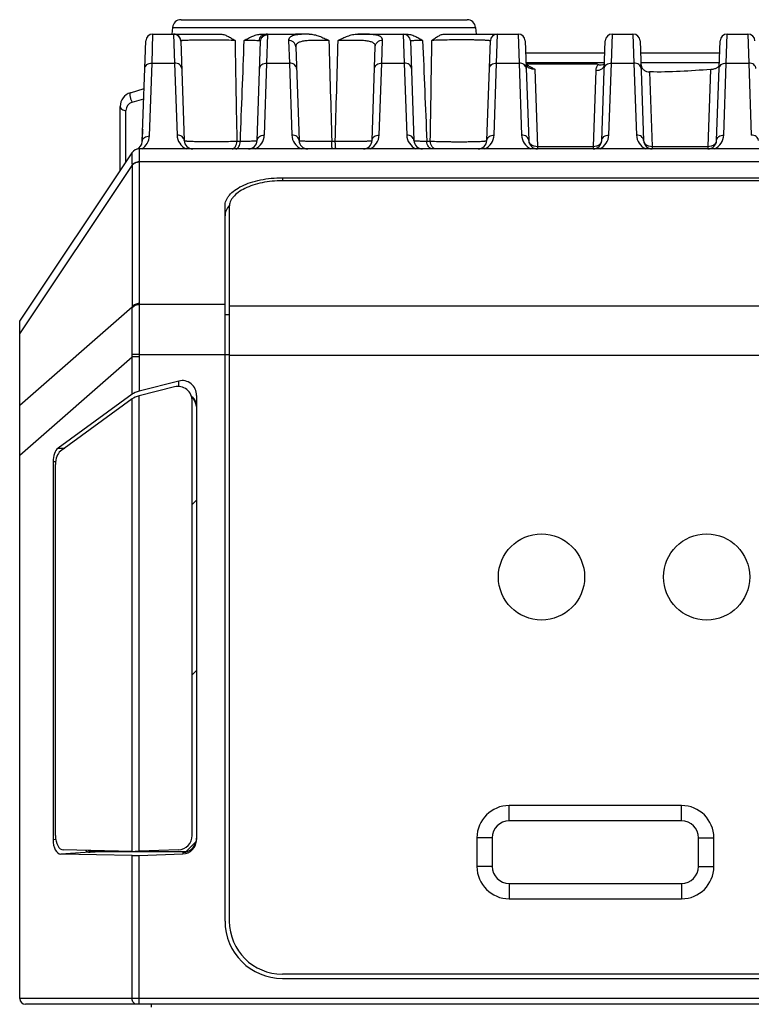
# Model space of a CAD drawing. Header units: millimetres. Extents: x 64 to 503, y 53 to 355.
# Tile 2 of 23: x 108 to 133, y 79 to 113. Entities that reach past the tile are written whole.
import ezdxf

# ---------------------------------------------------------------- set-up
doc = ezdxf.new("R2010")
doc.units = ezdxf.units.MM
doc.header["$LTSCALE"] = 32.67
doc.layers.add('00_COMPONENTS', color=7, linetype='CONTINUOUS')

msp = doc.modelspace()

# ---------------------------------------------------------------- linework, layer by layer
at = {"layer": '00_COMPONENTS', "color": 7}
for p, q in [((113.433, 112.856), (123.393, 112.856)), ((113.135, 112.587), (113.11, 112.356)), ((123.691, 112.587), (123.715, 112.356)), ((112.454, 112.356), (114.784, 112.356)), ((116.262, 112.356), (117.413, 112.356)), ((117.89, 112.354), (117.413, 112.355)), ((119.585, 112.355), (121.269, 112.356)), ((122.615, 112.356), (125.171, 112.356)), ((128.454, 112.356), (129.171, 112.356)), ((132.454, 112.356), (133.171, 112.356)), ((112.082, 108.614), (112.204, 112.114)), ((113.421, 112.111), (113.542, 108.645)), ((116.083, 108.645), (116.204, 112.096)), ((117.429, 111.905), (117.542, 108.645)), ((120.083, 108.645), (120.197, 111.912)), ((121.421, 112.114), (121.542, 108.645)), ((124.083, 108.645), (124.204, 112.114)), ((125.421, 112.114), (125.542, 108.645)), ((128.083, 108.645), (128.204, 112.114)), ((129.421, 112.114), (129.542, 108.645)), ((132.083, 108.645), (132.204, 112.114)), ((125.435, 111.706), (128.19, 111.706)), ((129.435, 111.706), (132.19, 111.706)), ((125.449, 111.315), (127.91, 111.315)), ((128.176, 111.29), (128.175, 111.288)), ((129.451, 111.281), (129.452, 111.276)), ((111.669, 110.313), (112.146, 110.456)), ((116.149, 110.745), (116.157, 110.747)), ((111.313, 107.606), (111.313, 109.834)), ((112.084, 108.667), (112.084, 108.868)), ((107.813, 102.356), (111.724, 108.222)), ((157.652, 108.356), (111.973, 108.356)), ((116.963, 107.349), (152.663, 107.349)), ((152.663, 107.243), (116.963, 107.243)), ((114.963, 81.456), (114.963, 106.365)), ((115.113, 106.334), (115.113, 81.456)), ((107.813, 78.756), (107.813, 102.356)), ((113.355, 100.269), (111.973, 99.914)), ((113.205, 100.069), (111.973, 99.753)), ((111.724, 99.808), (109.147, 97.924)), ((111.724, 99.646), (109.23, 97.823)), ((113.823, 84.437), (113.823, 99.559)), ((113.973, 99.76), (113.973, 84.292)), ((108.974, 97.46), (108.974, 84.289)), ((109.057, 84.437), (109.057, 97.36)), ((130.863, 85.481), (124.863, 85.481)), ((123.738, 84.356), (123.738, 83.356)), ((131.988, 83.356), (131.988, 84.356)), ((111.724, 83.734), (109.248, 83.788)), ((111.724, 83.884), (109.331, 83.937)), ((110.338, 83.876), (110.61, 83.876)), ((110.61, 83.876), (113.653, 83.876)), ((113.341, 83.937), (111.973, 83.888)), ((111.973, 83.738), (113.491, 83.792)), ((124.863, 82.231), (130.863, 82.231)), ((152.663, 79.606), (116.963, 79.606)), ((116.963, 79.456), (152.663, 79.456)), ((161.613, 78.556), (108.013, 78.556))]:
    msp.add_line(p, q, dxfattribs=at)
at = {"layer": '00_COMPONENTS', "color": 4}
for p, q in [((113.135, 112.587), (123.691, 112.587)), ((112.421, 111.346), (112.454, 112.356)), ((113.171, 112.353), (113.205, 111.346)), ((116.421, 111.346), (116.454, 112.336)), ((119.658, 112.355), (119.655, 112.355)), ((121.171, 112.356), (121.205, 111.346)), ((124.421, 111.346), (124.454, 112.356)), ((125.171, 112.356), (125.205, 111.346)), ((128.421, 111.346), (128.454, 112.356)), ((129.171, 112.356), (129.205, 111.346)), ((132.421, 111.346), (132.454, 112.356)), ((133.171, 112.356), (133.205, 111.346)), ((117.179, 112.135), (117.205, 111.346)), ((120.421, 111.346), (120.447, 112.143)), ((112.332, 108.805), (112.421, 111.346)), ((112.421, 111.346), (113.205, 111.346)), ((113.205, 111.346), (113.293, 108.836)), ((116.333, 108.836), (116.421, 111.346)), ((116.421, 111.346), (117.205, 111.346)), ((117.205, 111.346), (117.293, 108.836)), ((120.333, 108.836), (120.421, 111.346)), ((120.421, 111.346), (121.205, 111.346)), ((121.205, 111.346), (121.293, 108.836)), ((124.333, 108.836), (124.421, 111.346)), ((124.421, 111.346), (125.205, 111.346)), ((125.205, 111.346), (125.293, 108.836)), ((125.447, 111.365), (128.178, 111.365)), ((128.333, 108.836), (128.421, 111.346)), ((128.421, 111.346), (129.205, 111.346)), ((129.205, 111.346), (129.293, 108.836)), ((129.447, 111.365), (132.178, 111.365)), ((132.333, 108.836), (132.421, 111.346)), ((132.421, 111.346), (133.205, 111.346)), ((133.205, 111.346), (133.293, 108.836)), ((125.748, 111.129), (125.842, 108.443)), ((127.876, 111.089), (127.783, 108.443)), ((129.752, 111.036), (129.842, 108.443)), ((131.877, 111.124), (131.783, 108.443)), ((111.727, 109.98), (112.134, 110.102)), ((111.513, 107.906), (111.513, 109.693)), ((112.084, 108.868), (112.091, 108.863)), ((115.376, 108.624), (115.497, 108.624)), ((118.683, 108.624), (118.804, 108.624)), ((121.99, 108.624), (122.111, 108.624)), ((125.842, 108.443), (125.842, 108.356)), ((125.842, 108.443), (127.783, 108.443)), ((127.783, 108.443), (127.783, 108.356)), ((129.842, 108.443), (129.842, 108.356)), ((129.842, 108.443), (131.783, 108.443)), ((131.783, 108.443), (131.783, 108.356)), ((111.724, 108.222), (111.724, 108.222)), ((107.813, 101.911), (111.724, 107.777)), ((111.724, 107.777), (111.724, 102.851)), ((157.652, 107.903), (111.973, 107.903)), ((111.973, 107.894), (111.973, 102.967)), ((116.963, 107.349), (116.963, 107.243)), ((114.963, 102.93), (111.974, 102.93)), ((107.813, 99.427), (111.724, 102.851)), ((114.963, 102.581), (115.113, 102.581)), ((115.113, 102.886), (154.513, 102.886)), ((111.974, 101.188), (111.723, 101.194)), ((111.974, 101.188), (115.113, 101.188)), ((107.813, 97.688), (111.724, 101.112)), ((111.724, 99.808), (111.724, 101.112)), ((111.973, 101.112), (111.724, 101.112)), ((111.973, 101.112), (111.973, 99.914)), ((115.113, 101.165), (154.513, 101.165)), ((113.355, 100.083), (113.355, 100.269)), ((111.724, 83.884), (111.724, 99.646)), ((111.973, 83.888), (111.973, 99.753)), ((109.147, 97.924), (109.383, 97.935)), ((108.974, 97.46), (109.063, 97.465)), ((113.823, 95.971), (113.973, 96.121)), ((113.823, 90.032), (113.973, 90.182)), ((124.863, 84.947), (124.863, 85.481)), ((130.863, 84.947), (130.863, 85.481)), ((130.863, 84.947), (124.863, 84.947)), ((109.068, 84.295), (108.974, 84.289)), ((113.608, 83.876), (113.956, 84.225)), ((124.272, 84.356), (123.738, 84.356)), ((124.272, 84.356), (124.272, 83.356)), ((131.454, 83.356), (131.454, 84.356)), ((131.454, 84.356), (131.988, 84.356)), ((110.268, 83.851), (109.248, 83.788)), ((110.268, 83.851), (110.61, 83.876)), ((111.724, 78.756), (111.724, 83.734)), ((111.973, 78.556), (111.973, 83.738)), ((113.491, 83.846), (113.547, 83.85)), ((113.491, 83.846), (113.491, 83.792)), ((124.272, 83.356), (123.738, 83.356)), ((131.454, 83.356), (131.988, 83.356)), ((124.863, 82.764), (124.863, 82.231)), ((124.863, 82.764), (130.863, 82.764)), ((130.863, 82.764), (130.863, 82.231)), ((161.813, 78.756), (107.813, 78.756)), ((112.402, 78.456), (112.402, 78.556))]:
    msp.add_line(p, q, dxfattribs=at)
at = {"layer": '00_COMPONENTS', "color": 7}
for points in [[(124.176, 111.304), (124.176, 111.303), (124.174, 111.301), (124.172, 111.299), (124.169, 111.296)], [(125.468, 111.285), (125.464, 111.289), (125.46, 111.292), (125.457, 111.295), (125.454, 111.298), (125.452, 111.301), (125.45, 111.303), (125.45, 111.304)], [(125.547, 111.239), (125.539, 111.243), (125.53, 111.247), (125.521, 111.251), (125.513, 111.256), (125.505, 111.26), (125.497, 111.264), (125.491, 111.269), (125.484, 111.273), (125.478, 111.277), (125.473, 111.281), (125.468, 111.285)]]:
    msp.add_lwpolyline(points, dxfattribs=at)
for centre in [(125.986, 93.442), (131.736, 93.442)]:
    msp.add_circle(centre, 1.5, dxfattribs=at)
for centre, radius, start, end in [((113.433, 112.556), 0.3, 90, 174), ((123.393, 112.556), 0.3, 6, 90), ((112.454, 112.106), 0.25, 90, 178), ((113.171, 112.106), 0.25, 2, 84.6667), ((121.171, 112.106), 0.25, 2, 90), ((124.454, 112.106), 0.25, 90, 178), ((125.171, 112.106), 0.25, 2, 90), ((128.454, 112.106), 0.25, 90, 178), ((129.171, 112.106), 0.25, 2, 90), ((132.454, 112.106), 0.25, 90, 178), ((133.171, 112.106), 0.25, 2, 90), ((128.977, 114.326), 3.194, 250.4936, 251.5495), ((127.968, 111.822), 0.549, 291.3698, 292.3529), ((111.813, 109.834), 0.5, 106.6992, 180), ((113.104, 108.868), 1.02, 171.0338, 180.0111), ((111.782, 108.624), 0.3, 288.5657, 358), ((113.842, 108.656), 0.3, 182, 270), ((115.783, 108.656), 0.3, 270, 358), ((117.842, 108.656), 0.3, 182, 270), ((119.783, 108.656), 0.3, 270, 358), ((121.842, 108.656), 0.3, 182, 270), ((123.783, 108.656), 0.3, 270, 358), ((125.842, 108.656), 0.3, 182, 270), ((127.783, 108.656), 0.3, 270, 358), ((129.842, 108.656), 0.3, 182, 270), ((131.783, 108.656), 0.3, 270, 358), ((111.973, 108.056), 0.3, 90, 146.3099), ((124.863, 84.356), 1.125, 90, 180), ((130.863, 84.356), 1.125, 0, 90), ((113.481, 84.345), 0.499, 271.2124, 274.5258), ((124.863, 83.356), 1.125, 180, 270), ((130.863, 83.356), 1.125, 270, 360), ((116.963, 81.456), 2, 180, 270), ((116.963, 81.456), 1.85, 180, 270), ((108.013, 78.756), 0.2, 180, 270)]:
    msp.add_arc(centre, radius, start, end, dxfattribs=at)
at = {"layer": '00_COMPONENTS', "color": 4}
for centre, radius, start, end in [((113.172, 112.103), 0.25, 2.017, 90.0195), ((119.562, 94.875), 17.481, 89.6958, 89.9246), ((-1590.303, 137.834), 1712.664, 359.022747, 359.140103), ((111.813, 109.693), 0.3, 106.6991, 180.0001), ((111.782, 108.824), 0.55, 301.6243, 358.0009), ((113.842, 108.855), 0.55, 181.9999, 245.2671), ((115.783, 108.855), 0.55, 294.7328, 358.0001), ((117.842, 108.855), 0.55, 181.9999, 245.2671), ((119.783, 108.855), 0.55, 294.7328, 358.0001), ((121.842, 108.855), 0.55, 181.9999, 245.2671), ((123.783, 108.855), 0.55, 294.7328, 358.0001), ((125.842, 108.855), 0.55, 181.9999, 245.2671), ((127.783, 108.855), 0.55, 294.7328, 358.0001), ((129.842, 108.855), 0.55, 181.9999, 245.2671), ((131.783, 108.855), 0.55, 294.7328, 358.0001), ((111.973, 108.056), 0.3, 146.3099, 146.349), ((113.006, 107.792), 1.282, 180.2301, 180.6641), ((113.218, 107.894), 1.245, 179.5672, 179.9999), ((112.802, 102.967), 0.829, 180.0046, 182.5948), ((112.707, 102.816), 0.984, 177.9548, 180.4123), ((115.416, 101.18), 3.693, 179.7872, 181.0558), ((115.398, 101.112), 3.424, 178.7234, 179.9981), ((124.863, 84.356), 0.591, 90, 180), ((130.863, 84.356), 0.591, 0, 90), ((124.863, 83.356), 0.591, 180, 270), ((130.863, 83.356), 0.591, 270, 360)]:
    msp.add_arc(centre, radius, start, end, dxfattribs=at)
at = {"layer": '00_COMPONENTS', "color": 7}
for centre, major_axis, ratio, start_param, end_param in [((113.084, 108.849), (-0.479, 0.898), 0.977687, 0.914259, 1.071148), ((113.473, 99.76), (0, 0.524), 0.953479, -1.570796, 0.240077), ((111.973, 99.819), (0.299, 0.085), 0.294741, 1.48754, 2.470334), ((113.323, 99.559), (0, -0.524), 0.953479, 1.570796, 3.381668), ((111.973, 99.658), (0.299, 0.085), 0.294744, 1.48754, 2.470334), ((113.607, 99.284), (0.001, 0.501), 0.730594, 4.900293, 5.723645), ((109.251, 97.46), (0, 0.5), 0.554295, 0.384968, 1.570793), ((109.334, 97.36), (0, 0.5), 0.554295, 0.384969, 1.570796), ((109.334, 84.437), (0, 0.501), 0.553981, -4.712389, -3.153689), ((113.323, 84.437), (0, -0.5), 0.999265, 0.035665, 1.570796), ((109.251, 84.289), (0, 0.501), 0.55398, 1.570793, 3.129496), ((113.473, 84.292), (0, 0.5), 0.999265, -3.105925, -1.570796), ((113.607, 84.377), (-0.001, 0.501), 0.731234, 4.119196, 4.642654), ((110.338, 84.377), (0.001, 0.501), 0.731234, -3.548476, -3.140021), ((110.611, 84.377), (0.001, 0.501), 0.731234, -3.515902, -3.140021), ((111.973, 83.9), (0.3, 0.011), 0.038313, -2.55496, -1.572166), ((111.973, 83.75), (0.3, 0.011), 0.038315, -2.55496, -1.572167), ((113.607, 84.377), (-0.001, 0.501), 0.731234, -3.14317, -2.960426)]:
    msp.add_ellipse(centre, major_axis=major_axis, ratio=ratio, start_param=start_param, end_param=end_param, dxfattribs=at)
at = {"layer": '00_COMPONENTS', "color": 4}
for points, knots in [([(113.18, 112.356), (113.179, 112.356), (113.177, 112.355), (113.174, 112.355), (113.172, 112.354), (113.171, 112.353), (113.171, 112.353)], [0, 0, 0, 0, 0.390985, 0.673455, 0.861377, 1, 1, 1, 1]), ([(113.428, 112.118), (113.427, 112.15), (113.411, 112.213), (113.356, 112.291), (113.275, 112.343), (113.211, 112.356), (113.18, 112.356)], [0, 0, 0, 0, 0.250683, 0.50095, 0.750666, 1, 1, 1, 1]), ([(116.155, 112.121), (116.157, 112.152), (116.172, 112.214), (116.225, 112.292), (116.303, 112.343), (116.364, 112.356), (116.394, 112.356)], [0, 0, 0, 0, 0.254827, 0.506703, 0.754701, 1, 1, 1, 1]), ([(116.204, 112.096), (116.205, 112.128), (116.22, 112.191), (116.276, 112.271), (116.358, 112.324), (116.422, 112.336), (116.454, 112.336)], [0, 0, 0, 0, 0.249561, 0.499376, 0.749553, 1, 1, 1, 1]), ([(116.454, 112.336), (116.454, 112.338), (116.453, 112.341), (116.45, 112.345), (116.445, 112.348), (116.435, 112.352), (116.418, 112.355), (116.403, 112.356), (116.394, 112.356)], [0, 0, 0, 0, 0.068761, 0.139463, 0.223275, 0.327334, 0.609353, 1, 1, 1, 1]), ([(117.89, 112.354), (117.836, 112.353), (117.733, 112.351), (117.588, 112.343), (117.463, 112.329), (117.36, 112.309), (117.279, 112.281), (117.227, 112.248), (117.2, 112.216), (117.187, 112.191), (117.179, 112.164), (117.178, 112.145), (117.179, 112.135)], [0, 0, 0, 0, 0.203262, 0.384295, 0.540535, 0.670786, 0.775818, 0.859399, 0.895705, 0.930161, 0.964412, 1, 1, 1, 1]), ([(120.447, 112.143), (120.447, 112.153), (120.446, 112.172), (120.438, 112.2), (120.423, 112.226), (120.401, 112.249), (120.373, 112.269), (120.323, 112.294), (120.244, 112.318), (120.129, 112.336), (119.991, 112.348), (119.831, 112.354), (119.717, 112.355), (119.658, 112.355)], [0, 0, 0, 0, 0.033709, 0.066164, 0.099077, 0.13423, 0.173176, 0.217103, 0.322761, 0.454656, 0.612944, 0.795796, 1, 1, 1, 1]), ([(113.428, 112.118), (113.426, 112.118), (113.424, 112.117), (113.422, 112.114), (113.421, 112.112), (113.421, 112.111)], [0, 0, 0, 0, 0.568757, 0.785308, 1, 1, 1, 1]), ([(113.438, 112.121), (113.437, 112.12), (113.434, 112.12), (113.431, 112.119), (113.428, 112.118)], [0, 0, 0, 0, 0.288726, 1, 1, 1, 1]), ([(115.312, 112.132), (115.125, 112.137), (114.838, 112.142), (114.453, 112.145), (114.168, 112.145), (113.945, 112.142), (113.786, 112.139), (113.686, 112.136), (113.6, 112.133), (113.531, 112.13), (113.479, 112.126), (113.45, 112.123), (113.438, 112.121)], [0, 0, 0, 0, 0.298527, 0.460013, 0.61576, 0.75556, 0.816615, 0.87047, 0.916318, 0.953499, 0.981507, 1, 1, 1, 1]), ([(115.312, 112.132), (115.317, 111.839), (115.337, 110.67), (115.359, 109.501), (115.376, 108.624)], [0, 0, 0, 0, 0.24993, 1, 1, 1, 1]), ([(116.155, 112.121), (116.128, 112.123), (116.062, 112.125), (115.946, 112.128), (115.799, 112.13), (115.69, 112.131), (115.632, 112.132)], [0, 0, 0, 0, 0.155296, 0.378862, 0.663551, 1, 1, 1, 1]), ([(116.204, 112.096), (116.204, 112.099), (116.202, 112.107), (116.191, 112.115), (116.175, 112.119), (116.162, 112.121), (116.155, 112.121)], [0, 0, 0, 0, 0.170532, 0.365786, 0.635499, 1, 1, 1, 1]), ([(117.429, 111.905), (117.427, 111.936), (117.413, 111.997), (117.356, 112.074), (117.274, 112.124), (117.21, 112.136), (117.179, 112.135)], [0, 0, 0, 0, 0.244879, 0.492741, 0.744826, 1, 1, 1, 1]), ([(118.58, 112.131), (118.502, 112.132), (118.349, 112.133), (118.128, 112.133), (117.927, 112.13), (117.775, 112.12), (117.67, 112.104), (117.604, 112.089), (117.549, 112.07), (117.503, 112.047), (117.468, 112.018), (117.443, 111.984), (117.43, 111.946), (117.428, 111.919), (117.429, 111.905)], [0, 0, 0, 0, 0.186754, 0.364998, 0.527577, 0.66804, 0.728452, 0.781889, 0.828452, 0.868732, 0.903946, 0.936, 0.967264, 1, 1, 1, 1]), ([(120.197, 111.912), (120.198, 111.927), (120.196, 111.956), (120.18, 111.996), (120.151, 112.031), (120.109, 112.059), (120.056, 112.082), (119.992, 112.1), (119.916, 112.113), (119.795, 112.127), (119.622, 112.133), (119.396, 112.134), (119.152, 112.132), (118.984, 112.131), (118.9, 112.131)], [0, 0, 0, 0, 0.031104, 0.060876, 0.091942, 0.12691, 0.167703, 0.215406, 0.270409, 0.332596, 0.476396, 0.64077, 0.818034, 1, 1, 1, 1]), ([(120.197, 111.912), (120.198, 111.943), (120.213, 112.004), (120.27, 112.081), (120.352, 112.132), (120.415, 112.143), (120.447, 112.143)], [0, 0, 0, 0, 0.245058, 0.492993, 0.745005, 1, 1, 1, 1]), ([(121.847, 112.132), (121.816, 112.131), (121.755, 112.13), (121.671, 112.129), (121.598, 112.127), (121.544, 112.125), (121.508, 112.124), (121.485, 112.122), (121.466, 112.121), (121.45, 112.12), (121.438, 112.119), (121.429, 112.117), (121.424, 112.116), (121.421, 112.115), (121.421, 112.114)], [0, 0, 0, 0, 0.223166, 0.421944, 0.59404, 0.737489, 0.797959, 0.850701, 0.895576, 0.932474, 0.961314, 0.982058, 0.99476, 1, 1, 1, 1]), ([(124.204, 112.114), (124.204, 112.116), (124.201, 112.118), (124.197, 112.119), (124.189, 112.122), (124.175, 112.124), (124.153, 112.127), (124.125, 112.13), (124.092, 112.133), (124.052, 112.135), (123.989, 112.139), (123.896, 112.142), (123.771, 112.146), (123.629, 112.149), (123.473, 112.151), (123.307, 112.151), (123.134, 112.151), (122.959, 112.15), (122.73, 112.148), (122.467, 112.143), (122.262, 112.136), (122.167, 112.132)], [0, 0, 0, 0, 0.002157, 0.004196, 0.006956, 0.014687, 0.025388, 0.039039, 0.055592, 0.074982, 0.097126, 0.149255, 0.210984, 0.28106, 0.357992, 0.440084, 0.525481, 0.612234, 0.69837, 0.861177, 1, 1, 1, 1]), ([(112.171, 111.156), (112.171, 111.168), (112.175, 111.194), (112.196, 111.244), (112.245, 111.298), (112.327, 111.338), (112.389, 111.347), (112.421, 111.346)], [0, 0, 0, 0, 0.11147, 0.225191, 0.464635, 0.725094, 1, 1, 1, 1]), ([(113.455, 111.156), (113.454, 111.168), (113.45, 111.194), (113.429, 111.244), (113.38, 111.298), (113.299, 111.338), (113.237, 111.347), (113.205, 111.346)], [0, 0, 0, 0, 0.11147, 0.225191, 0.464635, 0.725094, 1, 1, 1, 1]), ([(116.171, 111.156), (116.171, 111.168), (116.175, 111.194), (116.196, 111.244), (116.245, 111.298), (116.327, 111.338), (116.389, 111.347), (116.421, 111.346)], [0, 0, 0, 0, 0.11147, 0.225191, 0.464635, 0.725094, 1, 1, 1, 1]), ([(117.455, 111.156), (117.454, 111.168), (117.45, 111.194), (117.429, 111.244), (117.38, 111.298), (117.299, 111.338), (117.237, 111.347), (117.205, 111.346)], [0, 0, 0, 0, 0.11147, 0.225191, 0.464635, 0.725094, 1, 1, 1, 1]), ([(120.171, 111.156), (120.171, 111.168), (120.175, 111.194), (120.196, 111.244), (120.245, 111.298), (120.327, 111.338), (120.389, 111.347), (120.421, 111.346)], [0, 0, 0, 0, 0.11147, 0.225191, 0.464635, 0.725094, 1, 1, 1, 1]), ([(121.455, 111.156), (121.454, 111.168), (121.45, 111.194), (121.429, 111.244), (121.38, 111.298), (121.299, 111.338), (121.237, 111.347), (121.205, 111.346)], [0, 0, 0, 0, 0.11147, 0.225191, 0.464635, 0.725094, 1, 1, 1, 1]), ([(124.171, 111.156), (124.171, 111.168), (124.175, 111.194), (124.196, 111.244), (124.245, 111.298), (124.327, 111.338), (124.389, 111.347), (124.421, 111.346)], [0, 0, 0, 0, 0.11147, 0.225191, 0.464635, 0.725094, 1, 1, 1, 1]), ([(125.455, 111.156), (125.454, 111.168), (125.45, 111.194), (125.429, 111.244), (125.38, 111.298), (125.299, 111.338), (125.237, 111.347), (125.205, 111.346)], [0, 0, 0, 0, 0.11147, 0.225191, 0.464635, 0.725094, 1, 1, 1, 1]), ([(125.748, 111.129), (125.71, 111.129), (125.653, 111.137), (125.583, 111.16), (125.538, 111.182), (125.501, 111.207), (125.473, 111.234), (125.455, 111.262), (125.45, 111.281), (125.45, 111.29)], [0, 0, 0, 0, 0.318432, 0.468412, 0.606771, 0.730096, 0.836192, 0.925046, 1, 1, 1, 1]), ([(127.966, 111.296), (127.939, 111.266), (127.906, 111.217), (127.881, 111.144), (127.876, 111.107), (127.876, 111.089)], [0, 0, 0, 0, 0.516226, 0.760644, 1, 1, 1, 1]), ([(127.876, 111.089), (127.914, 111.088), (127.987, 111.096), (128.071, 111.132), (128.123, 111.174), (128.152, 111.209), (128.17, 111.249), (128.175, 111.277), (128.176, 111.29)], [0, 0, 0, 0, 0.287228, 0.553359, 0.675145, 0.788962, 0.896308, 1, 1, 1, 1]), ([(128.171, 111.156), (128.171, 111.168), (128.175, 111.194), (128.196, 111.244), (128.245, 111.298), (128.327, 111.338), (128.389, 111.347), (128.421, 111.346)], [0, 0, 0, 0, 0.11147, 0.225191, 0.464635, 0.725094, 1, 1, 1, 1]), ([(129.455, 111.156), (129.454, 111.168), (129.45, 111.194), (129.429, 111.244), (129.38, 111.298), (129.299, 111.338), (129.237, 111.347), (129.205, 111.346)], [0, 0, 0, 0, 0.11147, 0.225191, 0.464635, 0.725094, 1, 1, 1, 1]), ([(129.452, 111.276), (129.452, 111.277), (129.451, 111.282), (129.45, 111.287), (129.45, 111.29)], [0, 0, 0, 0, 0.256773, 1, 1, 1, 1]), ([(132.171, 111.156), (132.171, 111.168), (132.175, 111.194), (132.196, 111.244), (132.245, 111.298), (132.327, 111.338), (132.389, 111.347), (132.421, 111.346)], [0, 0, 0, 0, 0.11147, 0.225191, 0.464635, 0.725094, 1, 1, 1, 1]), ([(133.455, 111.156), (133.454, 111.168), (133.45, 111.194), (133.429, 111.244), (133.38, 111.298), (133.299, 111.338), (133.237, 111.347), (133.205, 111.346)], [0, 0, 0, 0, 0.11147, 0.225191, 0.464635, 0.725094, 1, 1, 1, 1]), ([(111.669, 110.313), (111.666, 110.312), (111.661, 110.309), (111.656, 110.3), (111.652, 110.288), (111.649, 110.272), (111.648, 110.254), (111.649, 110.224), (111.655, 110.182), (111.666, 110.129), (111.683, 110.075), (111.703, 110.025), (111.718, 109.994), (111.727, 109.98)], [0, 0, 0, 0, 0.023306, 0.051555, 0.087412, 0.131758, 0.184517, 0.245089, 0.385629, 0.543492, 0.706725, 0.862811, 1, 1, 1, 1]), ([(111.313, 109.834), (111.313, 109.825), (111.315, 109.806), (111.332, 109.769), (111.372, 109.729), (111.437, 109.7), (111.487, 109.693), (111.513, 109.693)], [0, 0, 0, 0, 0.103596, 0.210948, 0.445697, 0.712572, 1, 1, 1, 1]), ([(112.082, 108.614), (112.083, 108.627), (112.087, 108.653), (112.107, 108.702), (112.156, 108.756), (112.238, 108.796), (112.3, 108.805), (112.332, 108.805)], [0, 0, 0, 0, 0.11147, 0.225191, 0.464635, 0.725094, 1, 1, 1, 1]), ([(113.542, 108.645), (113.542, 108.658), (113.538, 108.684), (113.517, 108.734), (113.468, 108.788), (113.386, 108.828), (113.324, 108.836), (113.293, 108.836)], [0, 0, 0, 0, 0.11147, 0.225191, 0.464635, 0.725094, 1, 1, 1, 1]), ([(116.083, 108.645), (116.084, 108.658), (116.088, 108.684), (116.109, 108.734), (116.158, 108.788), (116.239, 108.828), (116.301, 108.836), (116.333, 108.836)], [0, 0, 0, 0, 0.11147, 0.225191, 0.464635, 0.725094, 1, 1, 1, 1]), ([(117.542, 108.645), (117.542, 108.658), (117.538, 108.684), (117.517, 108.734), (117.468, 108.788), (117.386, 108.828), (117.324, 108.836), (117.293, 108.836)], [0, 0, 0, 0, 0.11147, 0.225191, 0.464635, 0.725094, 1, 1, 1, 1]), ([(120.083, 108.645), (120.084, 108.658), (120.088, 108.684), (120.109, 108.734), (120.158, 108.788), (120.239, 108.828), (120.301, 108.836), (120.333, 108.836)], [0, 0, 0, 0, 0.11147, 0.225191, 0.464635, 0.725094, 1, 1, 1, 1]), ([(121.542, 108.645), (121.542, 108.658), (121.538, 108.684), (121.517, 108.734), (121.468, 108.788), (121.386, 108.828), (121.324, 108.836), (121.293, 108.836)], [0, 0, 0, 0, 0.11147, 0.225191, 0.464635, 0.725094, 1, 1, 1, 1]), ([(124.083, 108.645), (124.084, 108.658), (124.088, 108.684), (124.109, 108.734), (124.158, 108.788), (124.239, 108.828), (124.301, 108.836), (124.333, 108.836)], [0, 0, 0, 0, 0.11147, 0.225191, 0.464635, 0.725094, 1, 1, 1, 1]), ([(125.542, 108.645), (125.542, 108.658), (125.538, 108.684), (125.517, 108.734), (125.468, 108.788), (125.386, 108.828), (125.324, 108.836), (125.293, 108.836)], [0, 0, 0, 0, 0.11147, 0.225191, 0.464635, 0.725094, 1, 1, 1, 1]), ([(128.083, 108.645), (128.084, 108.658), (128.088, 108.684), (128.109, 108.734), (128.158, 108.788), (128.239, 108.828), (128.301, 108.836), (128.333, 108.836)], [0, 0, 0, 0, 0.11147, 0.225191, 0.464635, 0.725094, 1, 1, 1, 1]), ([(129.542, 108.645), (129.542, 108.658), (129.538, 108.684), (129.517, 108.734), (129.468, 108.788), (129.386, 108.828), (129.324, 108.836), (129.293, 108.836)], [0, 0, 0, 0, 0.11147, 0.225191, 0.464635, 0.725094, 1, 1, 1, 1]), ([(132.083, 108.645), (132.084, 108.658), (132.088, 108.684), (132.109, 108.734), (132.158, 108.788), (132.239, 108.828), (132.301, 108.836), (132.333, 108.836)], [0, 0, 0, 0, 0.11147, 0.225191, 0.464635, 0.725094, 1, 1, 1, 1]), ([(133.542, 108.645), (133.542, 108.658), (133.538, 108.684), (133.517, 108.734), (133.468, 108.788), (133.386, 108.828), (133.324, 108.836), (133.293, 108.836)], [0, 0, 0, 0, 0.11147, 0.225191, 0.464635, 0.725094, 1, 1, 1, 1]), ([(113.542, 108.645), (113.542, 108.644), (113.547, 108.641), (113.554, 108.639), (113.568, 108.636), (113.586, 108.634), (113.61, 108.631), (113.638, 108.629), (113.671, 108.627), (113.725, 108.624), (113.803, 108.62), (113.908, 108.617), (114.029, 108.614), (114.162, 108.612), (114.305, 108.611), (114.457, 108.611), (114.613, 108.611), (114.823, 108.613), (115.078, 108.616), (115.279, 108.621), (115.376, 108.624)], [0, 0, 0, 0, 0.002145, 0.006741, 0.01407, 0.02416, 0.036992, 0.052522, 0.070692, 0.091427, 0.140243, 0.198145, 0.264135, 0.337062, 0.415638, 0.498465, 0.584064, 0.670904, 0.842113, 1, 1, 1, 1]), ([(115.217, 108.356), (115.227, 108.356), (115.247, 108.359), (115.276, 108.375), (115.302, 108.4), (115.335, 108.447), (115.364, 108.523), (115.374, 108.589), (115.376, 108.624)], [0, 0, 0, 0, 0.087671, 0.18213, 0.288113, 0.407729, 0.685477, 1, 1, 1, 1]), ([(115.344, 108.356), (115.354, 108.356), (115.374, 108.359), (115.401, 108.375), (115.427, 108.4), (115.458, 108.447), (115.486, 108.523), (115.495, 108.589), (115.497, 108.624)], [0, 0, 0, 0, 0.085301, 0.177941, 0.282929, 0.402393, 0.681945, 1, 1, 1, 1]), ([(115.497, 108.624), (115.54, 108.624), (115.621, 108.625), (115.736, 108.627), (115.836, 108.629), (115.91, 108.631), (115.961, 108.633), (115.993, 108.634), (116.019, 108.636), (116.042, 108.637), (116.059, 108.639), (116.072, 108.641), (116.079, 108.642), (116.082, 108.644), (116.083, 108.645), (116.083, 108.645)], [0, 0, 0, 0, 0.217522, 0.413932, 0.585977, 0.730817, 0.792277, 0.84609, 0.89204, 0.929952, 0.959687, 0.981159, 0.994379, 0.998006, 1, 1, 1, 1]), ([(117.542, 108.645), (117.542, 108.644), (117.545, 108.643), (117.549, 108.642), (117.556, 108.641), (117.565, 108.639), (117.577, 108.638), (117.598, 108.636), (117.631, 108.634), (117.679, 108.632), (117.735, 108.63), (117.801, 108.628), (117.875, 108.627), (117.958, 108.625), (118.081, 108.624), (118.248, 108.623), (118.461, 108.623), (118.608, 108.624), (118.683, 108.624)], [0, 0, 0, 0, 0.001766, 0.005562, 0.011625, 0.019989, 0.030654, 0.043604, 0.07626, 0.117691, 0.16754, 0.225371, 0.290671, 0.362858, 0.441284, 0.613969, 0.802487, 1, 1, 1, 1]), ([(118.697, 108.356), (118.696, 108.356), (118.695, 108.358), (118.694, 108.361), (118.693, 108.368), (118.692, 108.376), (118.691, 108.387), (118.689, 108.406), (118.687, 108.435), (118.686, 108.475), (118.684, 108.521), (118.683, 108.571), (118.683, 108.606), (118.683, 108.624)], [0, 0, 0, 0, 0.006709, 0.021458, 0.045052, 0.077476, 0.11852, 0.167871, 0.289835, 0.439362, 0.611487, 0.800464, 1, 1, 1, 1]), ([(118.804, 108.624), (118.886, 108.623), (119.047, 108.622), (119.282, 108.622), (119.469, 108.622), (119.607, 108.624), (119.701, 108.625), (119.786, 108.626), (119.861, 108.628), (119.926, 108.63), (119.98, 108.633), (120.018, 108.635), (120.043, 108.637), (120.057, 108.639), (120.068, 108.64), (120.076, 108.642), (120.081, 108.643), (120.083, 108.644), (120.083, 108.645)], [0, 0, 0, 0, 0.191318, 0.377259, 0.550014, 0.629153, 0.702344, 0.768824, 0.827905, 0.878979, 0.921527, 0.955123, 0.968459, 0.979446, 0.988064, 0.994309, 0.99821, 1, 1, 1, 1]), ([(118.825, 108.356), (118.824, 108.356), (118.822, 108.357), (118.82, 108.364), (118.816, 108.379), (118.813, 108.402), (118.81, 108.435), (118.808, 108.475), (118.806, 108.521), (118.805, 108.571), (118.804, 108.606), (118.804, 108.624)], [0, 0, 0, 0, 0.008366, 0.023877, 0.080466, 0.170917, 0.29262, 0.441657, 0.613122, 0.801318, 1, 1, 1, 1]), ([(121.542, 108.645), (121.542, 108.644), (121.546, 108.643), (121.551, 108.641), (121.561, 108.64), (121.573, 108.638), (121.59, 108.637), (121.61, 108.635), (121.634, 108.634), (121.672, 108.632), (121.729, 108.63), (121.805, 108.627), (121.894, 108.626), (121.957, 108.625), (121.99, 108.624)], [0, 0, 0, 0, 0.005797, 0.01892, 0.040041, 0.069234, 0.106457, 0.151623, 0.204607, 0.265258, 0.408818, 0.58058, 0.778449, 1, 1, 1, 1]), ([(122.177, 108.356), (122.166, 108.356), (122.142, 108.359), (122.108, 108.375), (122.077, 108.4), (122.039, 108.446), (122.004, 108.521), (121.992, 108.589), (121.99, 108.624)], [0, 0, 0, 0, 0.097417, 0.199535, 0.309906, 0.43039, 0.700682, 1, 1, 1, 1]), ([(122.111, 108.624), (122.207, 108.62), (122.412, 108.613), (122.673, 108.608), (122.896, 108.606), (123.064, 108.605), (123.229, 108.605), (123.387, 108.606), (123.535, 108.608), (123.67, 108.611), (123.789, 108.615), (123.889, 108.619), (123.96, 108.624), (124.007, 108.628), (124.033, 108.631), (124.054, 108.634), (124.068, 108.637), (124.076, 108.64), (124.08, 108.641), (124.083, 108.643), (124.083, 108.645)], [0, 0, 0, 0, 0.145639, 0.311107, 0.397181, 0.483158, 0.56728, 0.647827, 0.723159, 0.791755, 0.852247, 0.903451, 0.944387, 0.96076, 0.974306, 0.984972, 0.992737, 0.99554, 0.997643, 1, 1, 1, 1]), ([(122.305, 108.356), (122.293, 108.356), (122.268, 108.359), (122.233, 108.375), (122.201, 108.399), (122.162, 108.445), (122.126, 108.521), (122.114, 108.589), (122.111, 108.624)], [0, 0, 0, 0, 0.099433, 0.203168, 0.314504, 0.435217, 0.703966, 1, 1, 1, 1]), ([(125.542, 108.645), (125.543, 108.631), (125.548, 108.603), (125.566, 108.564), (125.595, 108.529), (125.647, 108.487), (125.731, 108.451), (125.804, 108.443), (125.842, 108.443)], [0, 0, 0, 0, 0.103691, 0.211038, 0.324855, 0.446641, 0.712771, 1, 1, 1, 1]), ([(127.783, 108.443), (127.821, 108.443), (127.895, 108.451), (127.979, 108.487), (128.031, 108.529), (128.059, 108.564), (128.078, 108.603), (128.083, 108.631), (128.083, 108.645)], [0, 0, 0, 0, 0.287229, 0.553359, 0.675145, 0.788962, 0.896309, 1, 1, 1, 1]), ([(129.542, 108.645), (129.543, 108.631), (129.548, 108.603), (129.566, 108.564), (129.595, 108.529), (129.647, 108.487), (129.731, 108.451), (129.804, 108.443), (129.842, 108.443)], [0, 0, 0, 0, 0.103691, 0.211038, 0.324855, 0.446641, 0.712771, 1, 1, 1, 1]), ([(131.783, 108.443), (131.821, 108.443), (131.895, 108.451), (131.979, 108.487), (132.031, 108.529), (132.059, 108.564), (132.078, 108.603), (132.083, 108.631), (132.083, 108.645)], [0, 0, 0, 0, 0.287229, 0.553359, 0.675145, 0.788962, 0.896309, 1, 1, 1, 1]), ([(111.724, 108.222), (111.723, 108.221), (111.723, 108.218), (111.723, 108.212), (111.723, 108.203), (111.723, 108.19), (111.722, 108.174), (111.722, 108.146), (111.722, 108.103), (111.722, 108.042), (111.723, 107.968), (111.723, 107.882), (111.724, 107.82), (111.724, 107.787)], [0, 0, 0, 0, 0.006008, 0.019733, 0.041161, 0.070263, 0.107006, 0.151352, 0.262662, 0.403761, 0.574115, 0.773106, 1, 1, 1, 1]), ([(111.973, 108.356), (111.974, 108.356), (111.974, 108.355), (111.974, 108.354), (111.974, 108.351), (111.974, 108.348), (111.974, 108.344), (111.974, 108.337), (111.974, 108.325), (111.974, 108.309), (111.974, 108.289), (111.974, 108.266), (111.974, 108.239), (111.974, 108.209), (111.974, 108.162), (111.974, 108.094), (111.974, 108.003), (111.974, 107.938), (111.973, 107.903)], [0, 0, 0, 0, 0.00107, 0.004081, 0.009077, 0.016063, 0.025041, 0.036008, 0.063899, 0.09971, 0.143404, 0.194934, 0.254249, 0.321286, 0.395979, 0.568005, 0.769627, 1, 1, 1, 1]), ([(111.973, 107.903), (111.949, 107.903), (111.9, 107.898), (111.831, 107.875), (111.771, 107.838), (111.737, 107.805), (111.724, 107.787)], [0, 0, 0, 0, 0.258094, 0.512466, 0.760255, 1, 1, 1, 1]), ([(111.973, 107.894), (111.949, 107.894), (111.9, 107.888), (111.831, 107.865), (111.771, 107.828), (111.738, 107.795), (111.724, 107.777)], [0, 0, 0, 0, 0.257977, 0.51233, 0.760173, 1, 1, 1, 1]), ([(111.974, 102.93), (111.949, 102.929), (111.9, 102.923), (111.831, 102.899), (111.77, 102.861), (111.737, 102.827), (111.723, 102.809)], [0, 0, 0, 0, 0.257452, 0.511772, 0.759874, 1, 1, 1, 1]), ([(111.973, 102.967), (111.949, 102.967), (111.9, 102.962), (111.831, 102.939), (111.771, 102.902), (111.738, 102.869), (111.724, 102.851)], [0, 0, 0, 0, 0.257977, 0.51233, 0.760173, 1, 1, 1, 1]), ([(111.974, 102.93), (111.976, 102.881), (111.978, 102.776), (111.978, 102.604), (111.977, 102.408), (111.977, 102.107), (111.978, 101.698), (111.977, 101.362), (111.974, 101.188)], [0, 0, 0, 0, 0.083108, 0.182174, 0.295486, 0.421072, 0.700133, 1, 1, 1, 1]), ([(111.723, 102.809), (111.723, 102.762), (111.722, 102.662), (111.72, 102.5), (111.718, 102.317), (111.716, 102.039), (111.72, 101.663), (111.724, 101.354), (111.723, 101.194)], [0, 0, 0, 0, 0.085924, 0.186768, 0.300759, 0.426045, 0.702682, 1, 1, 1, 1]), ([(111.89, 78.556), (111.879, 78.556), (111.857, 78.558), (111.815, 78.574), (111.768, 78.613), (111.732, 78.679), (111.724, 78.73), (111.724, 78.756)], [0, 0, 0, 0, 0.113921, 0.229702, 0.470979, 0.729671, 1, 1, 1, 1])]:
    msp.add_open_spline(points, degree=3, knots=knots, dxfattribs=at)
at = {"layer": '00_COMPONENTS', "color": 7}
for points, knots in [([(114.784, 112.356), (114.83, 112.356), (114.923, 112.339), (115.055, 112.284), (115.184, 112.213), (115.269, 112.159), (115.312, 112.132)], [0, 0, 0, 0, 0.235956, 0.481637, 0.737027, 1, 1, 1, 1]), ([(115.632, 112.132), (115.681, 112.159), (115.779, 112.214), (115.932, 112.286), (116.093, 112.34), (116.206, 112.356), (116.262, 112.356)], [0, 0, 0, 0, 0.249197, 0.499467, 0.749873, 1, 1, 1, 1]), ([(117.89, 112.354), (117.951, 112.354), (118.073, 112.338), (118.247, 112.284), (118.416, 112.212), (118.525, 112.158), (118.58, 112.131)], [0, 0, 0, 0, 0.249243, 0.499102, 0.749407, 1, 1, 1, 1]), ([(118.9, 112.131), (118.954, 112.158), (119.063, 112.212), (119.231, 112.285), (119.404, 112.339), (119.525, 112.355), (119.585, 112.355)], [0, 0, 0, 0, 0.2518, 0.502526, 0.751964, 1, 1, 1, 1]), ([(121.269, 112.356), (121.321, 112.356), (121.426, 112.34), (121.573, 112.286), (121.714, 112.214), (121.803, 112.159), (121.847, 112.132)], [0, 0, 0, 0, 0.248755, 0.498831, 0.749774, 1, 1, 1, 1]), ([(122.167, 112.132), (122.204, 112.159), (122.276, 112.212), (122.369, 112.272), (122.444, 112.312), (122.518, 112.343), (122.576, 112.356), (122.615, 112.356)], [0, 0, 0, 0, 0.270197, 0.528927, 0.652793, 0.772503, 1, 1, 1, 1]), ([(125.547, 111.239), (125.583, 111.225), (125.652, 111.19), (125.717, 111.149), (125.748, 111.129)], [0, 0, 0, 0, 0.507825, 1, 1, 1, 1]), ([(127.966, 111.296), (127.982, 111.29), (128.017, 111.283), (128.086, 111.284), (128.136, 111.298), (128.168, 111.31)], [0, 0, 0, 0, 0.252959, 0.503569, 1, 1, 1, 1]), ([(129.452, 111.276), (129.457, 111.243), (129.479, 111.178), (129.548, 111.099), (129.643, 111.049), (129.715, 111.037), (129.752, 111.036)], [0, 0, 0, 0, 0.237926, 0.481729, 0.736383, 1, 1, 1, 1]), ([(131.877, 111.124), (131.916, 111.128), (131.972, 111.136), (132.042, 111.157), (132.087, 111.175), (132.124, 111.196), (132.152, 111.22), (132.17, 111.248), (132.175, 111.268), (132.175, 111.278)], [0, 0, 0, 0, 0.32522, 0.475674, 0.610997, 0.728934, 0.830078, 0.918114, 1, 1, 1, 1]), ([(131.877, 111.124), (131.524, 111.095), (130.816, 111.042), (130.107, 111.027), (129.752, 111.036)], [0, 0, 0, 0, 0.499523, 1, 1, 1, 1]), ([(114.963, 106.365), (114.963, 106.397), (114.969, 106.463), (114.999, 106.56), (115.048, 106.654), (115.141, 106.78), (115.305, 106.927), (115.556, 107.073), (115.859, 107.193), (116.203, 107.282), (116.576, 107.336), (116.833, 107.349), (116.963, 107.349)], [0, 0, 0, 0, 0.040211, 0.081601, 0.125211, 0.171855, 0.276087, 0.396429, 0.532068, 0.680446, 0.837878, 1, 1, 1, 1]), ([(116.963, 107.243), (116.842, 107.243), (116.605, 107.231), (116.26, 107.181), (115.942, 107.099), (115.662, 106.988), (115.43, 106.853), (115.277, 106.718), (115.191, 106.601), (115.146, 106.514), (115.119, 106.425), (115.113, 106.364), (115.113, 106.334)], [0, 0, 0, 0, 0.162197, 0.319696, 0.468125, 0.603793, 0.724133, 0.828326, 0.874937, 0.918503, 0.959843, 1, 1, 1, 1]), ([(115.117, 106.395), (115.07, 106.34), (115.011, 106.249), (114.97, 106.115), (114.963, 106.049), (114.963, 106.017)], [0, 0, 0, 0, 0.524653, 0.765798, 1, 1, 1, 1]), ([(113.973, 99.383), (113.973, 99.418), (113.966, 99.489), (113.93, 99.588), (113.872, 99.675), (113.82, 99.72), (113.793, 99.74)], [0, 0, 0, 0, 0.257235, 0.509094, 0.756128, 1, 1, 1, 1]), ([(113.52, 83.847), (113.576, 83.852), (113.689, 83.88), (113.833, 83.979), (113.937, 84.124), (113.968, 84.241), (113.972, 84.3)], [0, 0, 0, 0, 0.243811, 0.490438, 0.742432, 1, 1, 1, 1]), ([(110.105, 83.92), (110.129, 83.899), (110.168, 83.873), (110.225, 83.854), (110.254, 83.851), (110.268, 83.851)], [0, 0, 0, 0, 0.522617, 0.765108, 1, 1, 1, 1])]:
    msp.add_open_spline(points, degree=3, knots=knots, dxfattribs=at)
at = {"layer": '00_COMPONENTS', "color": 4}
for points in [[(115.497, 108.624), (115.542, 109.793), (115.587, 110.962), (115.632, 112.132)], [(118.58, 112.131), (118.614, 110.962), (118.648, 109.793), (118.683, 108.624)], [(118.804, 108.624), (118.836, 109.793), (118.868, 110.962), (118.9, 112.131)], [(121.847, 112.132), (121.895, 110.962), (121.943, 109.793), (121.99, 108.624)]]:
    msp.add_open_spline(points, degree=3, dxfattribs=at)
at = {"layer": '00_COMPONENTS', "color": 7}
msp.add_open_spline([(129.45, 111.295), (129.45, 111.29), (129.451, 111.286), (129.451, 111.281)], degree=3, dxfattribs=at)

doc.saveas('drawing.dxf')
